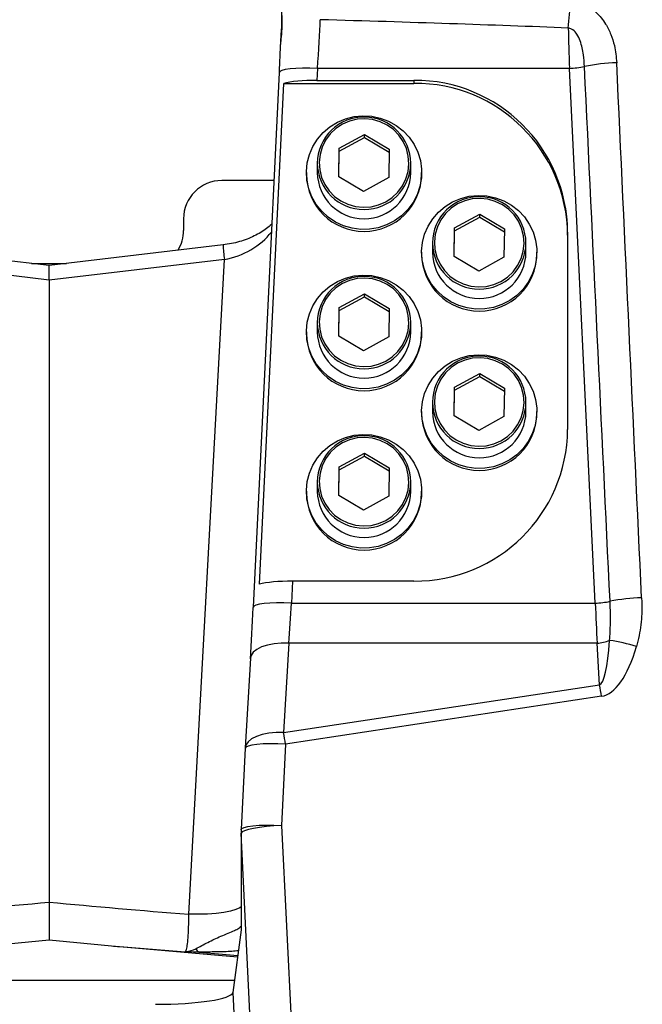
# Model space of a CAD drawing. Extents: x 0 to 8410, y 0 to 5940.
# Tile 41 of 110: x 5683 to 5846, y 2287 to 2543. Entities that reach past the tile are written whole.
import ezdxf

# ---------------------------------------------------------------- set-up
doc = ezdxf.new("R2010")
doc.units = 0
doc.header["$LTSCALE"] = 10
doc.linetypes.add('CENTERX2', pattern=[20.32, 12.7, -2.54, 2.54, -2.54])
doc.layers.get('0').update_dxf_attribs({"linetype": 'CONTINUOUS'})

msp = doc.modelspace()

# ---------------------------------------------------------------- linework, layer by layer
at = {"color": 8, "linetype": 'CONTINUOUS'}
for p, q in [((5760.947925, 2530.644777), (5760.796388, 2527.518543)), ((5826.540534, 2530.644777), (5760.947925, 2530.644777)), ((5833.288957, 2391.426745), (5826.540534, 2530.644777)), ((5786.080931, 2527.518543), (5786.080931, 2526.746782)), ((5691.080933, 2475.526842), (5645.448462, 2480.913522)), ((5736.713403, 2480.913522), (5691.080933, 2475.526842)), ((5727.433217, 2310.44549), (5736.713403, 2480.913522)), ((5754.476641, 2397.143664), (5754.199517, 2391.426745)), ((5754.199517, 2391.426745), (5833.288957, 2391.426745)), ((5753.486802, 2381.012263), (5752.123182, 2357.701066)), ((5833.764096, 2381.012263), (5753.486802, 2381.012263)), ((5834.400435, 2370.134058), (5833.764096, 2381.012263)), ((5752.123182, 2357.701066), (5834.400435, 2370.134058)), ((5834.923794, 2367.156329), (5752.646544, 2354.723396)), ((5752.646544, 2354.723396), (5751.618014, 2333.537283)), ((5751.618014, 2333.537283), (5763.232035, 2093.58001)), ((5752.72238, 2091.578903), (5741.108359, 2331.536117)), ((5741.108359, 2331.536117), (5741.108359, 2306.33718)), ((5730.164864, 2300.579431), (5740.20603, 2299.715164)), ((5642.835052, 2293.262842), (5739.326813, 2293.262842)), ((5738.890153, 2290.058258), (5751.927511, 2034.507098))]:
    msp.add_line(p, q, dxfattribs=at)
at = {"color": 7, "linetype": 'CONTINUOUS'}
for p, q in [((5750.959654, 2529.564592), (5744.211243, 2390.34653)), ((5750.959654, 2529.564592), (5750.961633, 2529.519352)), ((5745.845304, 2396.371903), (5752.165054, 2526.746782)), ((5752.165054, 2526.746782), (5786.080931, 2526.746782)), ((5760.796388, 2527.518543), (5786.080931, 2527.518543)), ((5766.650115, 2509.837004), (5773.217161, 2513.426455)), ((5766.650115, 2509.054842), (5773.217161, 2512.644293)), ((5773.217161, 2513.426455), (5779.647973, 2509.60398)), ((5773.217161, 2512.644293), (5773.217161, 2513.426455)), ((5773.217161, 2512.644293), (5779.633758, 2508.830252)), ((5766.513889, 2502.425077), (5766.650115, 2509.837004)), ((5766.650115, 2509.054842), (5766.650115, 2509.837004)), ((5766.528112, 2502.416643), (5766.650115, 2509.054842)), ((5779.647973, 2509.60398), (5779.511747, 2502.192053)), ((5760.915932, 2505.936297), (5760.915932, 2503.51158)), ((5785.24593, 2503.51158), (5785.24593, 2505.936297)), ((5758.080934, 2503.51158), (5758.080934, 2503.042283)), ((5772.944701, 2498.602601), (5766.513889, 2502.425077)), ((5779.511747, 2502.192053), (5772.944701, 2498.602601)), ((5788.080935, 2503.042283), (5788.080935, 2503.51158)), ((5749.597044, 2501.454237), (5736.080934, 2501.454237)), ((5796.650116, 2489.095571), (5803.217162, 2492.684993)), ((5796.650116, 2488.313379), (5803.217162, 2491.902831)), ((5803.217162, 2492.684993), (5809.647975, 2488.862517)), ((5803.217162, 2491.902831), (5803.217162, 2492.684993)), ((5803.217162, 2491.902831), (5809.633759, 2488.088789)), ((5726.080933, 2491.454246), (5726.080933, 2488.454255)), ((5796.51389, 2481.683644), (5796.650116, 2489.095571)), ((5796.528113, 2481.67518), (5796.650116, 2488.313379)), ((5796.650116, 2488.313379), (5796.650116, 2489.095571)), ((5809.647975, 2488.862517), (5809.511748, 2481.45059)), ((5826.080938, 2488.011005), (5826.080938, 2436.651232)), ((5691.080933, 2479.331168), (5645.772939, 2484.679552)), ((5736.388927, 2484.679552), (5691.080933, 2479.331168)), ((5790.915934, 2485.194864), (5790.915934, 2482.770118)), ((5815.245931, 2482.770118), (5815.245931, 2485.194864)), ((5788.080935, 2482.770118), (5788.080935, 2482.30082)), ((5802.944702, 2477.861139), (5796.51389, 2481.683644)), ((5809.511748, 2481.45059), (5802.944702, 2477.861139)), ((5818.080937, 2482.30082), (5818.080937, 2482.770118)), ((5686.512965, 2479.870381), (5695.6489, 2479.870381)), ((5691.080933, 2475.526842), (5691.080933, 2479.331168)), ((5691.080933, 2475.526842), (5691.080933, 2313.587966)), ((5766.650115, 2468.354108), (5773.217161, 2471.94353)), ((5773.217161, 2471.94353), (5779.647973, 2468.121054)), ((5773.217161, 2471.161368), (5773.217161, 2471.94353)), ((5766.650115, 2467.571946), (5773.217161, 2471.161368)), ((5773.217161, 2471.161368), (5779.633758, 2467.347326)), ((5766.513889, 2460.942152), (5766.650115, 2468.354108)), ((5766.528112, 2460.933747), (5766.650115, 2467.571946)), ((5766.650115, 2467.571946), (5766.650115, 2468.354108)), ((5779.647973, 2468.121054), (5779.511747, 2460.709157)), ((5760.915932, 2464.453402), (5760.915932, 2462.028685)), ((5785.24593, 2462.028685), (5785.24593, 2464.453402)), ((5758.080934, 2462.028685), (5758.080934, 2461.559358)), ((5772.944701, 2457.119706), (5766.513889, 2460.942152)), ((5788.080935, 2461.559358), (5788.080935, 2462.028685)), ((5779.511747, 2460.709157), (5772.944701, 2457.119706)), ((5796.650116, 2447.612646), (5803.217162, 2451.202097)), ((5803.217162, 2451.202097), (5809.647975, 2447.379592)), ((5803.217162, 2450.419905), (5803.217162, 2451.202097)), ((5796.650116, 2446.830454), (5803.217162, 2450.419905)), ((5803.217162, 2450.419905), (5809.633759, 2446.605864)), ((5796.51389, 2440.200748), (5796.650116, 2447.612646)), ((5796.528113, 2440.192285), (5796.650116, 2446.830454)), ((5796.650116, 2446.830454), (5796.650116, 2447.612646)), ((5809.647975, 2447.379592), (5809.511748, 2439.967694)), ((5790.915934, 2443.711939), (5790.915934, 2441.287222)), ((5815.245931, 2441.287222), (5815.245931, 2443.711939)), ((5788.080935, 2441.287222), (5788.080935, 2440.817895)), ((5818.080937, 2440.817895), (5818.080937, 2441.287222)), ((5802.944702, 2436.378243), (5796.51389, 2440.200748)), ((5809.511748, 2439.967694), (5802.944702, 2436.378243)), ((5766.650115, 2426.871183), (5773.217161, 2430.460634)), ((5773.217161, 2430.460634), (5779.647973, 2426.638129)), ((5773.217161, 2429.678443), (5773.217161, 2430.460634)), ((5766.650115, 2426.089051), (5773.217161, 2429.678443)), ((5773.217161, 2429.678443), (5779.633758, 2425.864401)), ((5766.513889, 2419.459286), (5766.650115, 2426.871183)), ((5766.528112, 2419.450822), (5766.650115, 2426.089051)), ((5766.650115, 2426.089051), (5766.650115, 2426.871183)), ((5779.647973, 2426.638129), (5779.511747, 2419.226232)), ((5760.915932, 2422.970476), (5760.915932, 2420.545759)), ((5785.24593, 2420.545759), (5785.24593, 2422.970476)), ((5758.080934, 2420.545759), (5758.080934, 2420.076432)), ((5788.080935, 2420.076432), (5788.080935, 2420.545759)), ((5772.944701, 2415.63678), (5766.513889, 2419.459286)), ((5779.511747, 2419.226232), (5772.944701, 2415.63678)), ((5786.080931, 2397.143664), (5754.476641, 2397.143664)), ((5744.211243, 2390.34653), (5744.213221, 2390.30129)), ((5743.50387, 2377.056303), (5742.140249, 2353.745165)), ((5742.134948, 2353.646102), (5741.106418, 2332.459989)), ((5742.134948, 2353.646102), (5742.136889, 2353.600087)), ((5742.140249, 2353.745165), (5742.136889, 2353.600087)), ((5741.094657, 2331.975045), (5741.094657, 2306.236627)), ((5741.108359, 2332.413974), (5741.106418, 2332.459989)), ((5741.108359, 2306.33718), (5738.890153, 2290.058258)), ((5673.04095, 2302.021923), (5691.090005, 2303.74563)), ((5691.07186, 2303.74563), (5709.120915, 2302.021923)), ((5709.437943, 2301.994565), (5740.156354, 2299.350622))]:
    msp.add_line(p, q, dxfattribs=at)
at = {"color": 8, "linetype": 'CONTINUOUS', "flags": 128}
for points in [[(5760.947925, 2530.644777), (5758.973193, 2530.707272), (5757.07641, 2530.705574), (5755.33246, 2530.63971), (5753.810172, 2530.512276), (5752.569647, 2530.328336), (5751.659849, 2530.095133), (5751.116698, 2529.821875), (5750.959654, 2529.564592)], [(5773.292658, 2517.53402), (5771.26417, 2517.39532), (5769.290884, 2516.910824), (5767.432754, 2516.095253), (5765.746241, 2514.973375), (5764.282589, 2513.579311), (5763.086272, 2511.955383), (5762.19364, 2510.150942), (5761.631806, 2508.220794), (5761.417856, 2506.223651), (5761.558277, 2504.22013), (5762.048808, 2502.271148), (5762.874548, 2500.435891), (5764.010404, 2498.77015), (5765.421857, 2497.324499), (5767.066036, 2496.142926), (5768.892971, 2495.261284), (5770.847154, 2494.706365), (5772.869204, 2494.495037), (5774.897699, 2494.633737), (5776.870986, 2495.118233), (5778.729116, 2495.933803), (5780.415622, 2497.055682), (5781.879273, 2498.449745), (5783.075591, 2500.073674), (5783.96823, 2501.878115), (5784.530056, 2503.808262), (5784.744014, 2505.805405), (5784.603586, 2507.808926), (5784.113054, 2509.757909), (5783.287314, 2511.593165), (5782.151465, 2513.258907), (5780.740005, 2514.704558), (5779.095833, 2515.88613), (5777.268899, 2516.767772), (5775.314716, 2517.322692), (5773.292658, 2517.53402)], [(5803.292659, 2496.792557), (5801.264172, 2496.653857), (5799.290878, 2496.169361), (5797.432755, 2495.353791), (5795.746242, 2494.231942), (5794.28259, 2492.837849), (5793.086273, 2491.21392), (5792.193641, 2489.409479), (5791.631808, 2487.479361), (5791.417857, 2485.482189), (5791.558278, 2483.478668), (5792.048809, 2481.529685), (5792.87455, 2479.694428), (5794.010406, 2478.028687), (5795.421858, 2476.583066), (5797.066038, 2475.401464), (5798.892972, 2474.519821), (5800.847155, 2473.964902), (5802.869205, 2473.753574), (5804.897701, 2473.892274), (5806.870987, 2474.37677), (5808.729109, 2475.192341), (5810.415623, 2476.314219), (5811.879275, 2477.708283), (5813.075592, 2479.332241), (5813.968224, 2481.136682), (5814.530057, 2483.0668), (5814.744008, 2485.063943), (5814.603587, 2487.067463), (5814.113055, 2489.016476), (5813.287315, 2490.851703), (5812.151467, 2492.517474), (5810.740006, 2493.963095), (5809.095827, 2495.144668), (5807.2689, 2496.02634), (5805.31471, 2496.581229), (5803.292659, 2496.792557)], [(5773.292658, 2476.051095), (5771.26417, 2475.912424), (5769.290884, 2475.427928), (5767.432754, 2474.612358), (5765.746241, 2473.490479), (5764.282589, 2472.096386), (5763.086272, 2470.472457), (5762.19364, 2468.668016), (5761.631806, 2466.737899), (5761.417856, 2464.740726), (5761.558277, 2462.737205), (5762.048808, 2460.788252), (5762.874548, 2458.952966), (5764.010404, 2457.287254), (5765.421857, 2455.841603), (5767.066036, 2454.660001), (5768.892971, 2453.778389), (5770.847154, 2453.223469), (5772.869204, 2453.012111), (5774.897699, 2453.150811), (5776.870986, 2453.635337), (5778.729116, 2454.450908), (5780.415622, 2455.572786), (5781.879273, 2456.96682), (5783.075591, 2458.590748), (5783.96823, 2460.395219), (5784.530056, 2462.325337), (5784.744014, 2464.32251), (5784.603586, 2466.326001), (5784.113054, 2468.275013), (5783.287314, 2470.11027), (5782.151465, 2471.776011), (5780.740005, 2473.221632), (5779.095833, 2474.403235), (5777.268899, 2475.284877), (5775.314716, 2475.839796), (5773.292658, 2476.051095)], [(5803.292659, 2455.309632), (5801.264172, 2455.170932), (5799.290878, 2454.686465), (5797.432755, 2453.870895), (5795.746242, 2452.749016), (5794.28259, 2451.354923), (5793.086273, 2449.730995), (5792.193641, 2447.926583), (5791.631808, 2445.996466), (5791.417857, 2443.999293), (5791.558278, 2441.995742), (5792.048809, 2440.04679), (5792.87455, 2438.211503), (5794.010406, 2436.545792), (5795.421858, 2435.100141), (5797.066038, 2433.918538), (5798.892972, 2433.036926), (5800.847155, 2432.482007), (5802.869205, 2432.270649), (5804.897701, 2432.409349), (5806.870987, 2432.893875), (5808.729109, 2433.709445), (5810.415623, 2434.831324), (5811.879275, 2436.225357), (5813.075592, 2437.849345), (5813.968224, 2439.653757), (5814.530057, 2441.583874), (5814.744008, 2443.581047), (5814.603587, 2445.584538), (5814.113055, 2447.53355), (5813.287315, 2449.368777), (5812.151467, 2451.034548), (5810.740006, 2452.480199), (5809.095827, 2453.661742), (5807.2689, 2454.543414), (5805.31471, 2455.098333), (5803.292659, 2455.309632)], [(5773.292658, 2434.568169), (5771.26417, 2434.429529), (5769.290884, 2433.945003), (5767.432754, 2433.129432), (5765.746241, 2432.007554), (5764.282589, 2430.613461), (5763.086272, 2428.989532), (5762.19364, 2427.185121), (5761.631806, 2425.255003), (5761.417856, 2423.25783), (5761.558277, 2421.254339), (5762.048808, 2419.305327), (5762.874548, 2417.47004), (5764.010404, 2415.804329), (5765.421857, 2414.358678), (5767.066036, 2413.177075), (5768.892971, 2412.295463), (5770.847154, 2411.740544), (5772.869204, 2411.529245), (5774.897699, 2411.667886), (5776.870986, 2412.152412), (5778.729116, 2412.967982), (5780.415622, 2414.089861), (5781.879273, 2415.483954), (5783.075591, 2417.107883), (5783.96823, 2418.912294), (5784.530056, 2420.842412), (5784.744014, 2422.839584), (5784.603586, 2424.843075), (5784.113054, 2426.792088), (5783.287314, 2428.627374), (5782.151465, 2430.293086), (5780.740005, 2431.738737), (5779.095833, 2432.920339), (5777.268899, 2433.801951), (5775.314716, 2434.356871), (5773.292658, 2434.568169)], [(5754.199517, 2391.426745), (5752.224782, 2391.48921), (5750.328002, 2391.487482), (5748.584044, 2391.421619), (5747.06176, 2391.294243), (5745.821235, 2391.110303), (5744.911437, 2390.87707), (5744.368286, 2390.603843), (5744.211243, 2390.34653)], [(5753.486802, 2381.012263), (5751.531848, 2381.015184), (5749.652543, 2380.84239), (5747.921609, 2380.500438), (5746.406031, 2380.00262), (5745.164455, 2379.368188), (5744.24493, 2378.62164), (5743.68303, 2377.792003), (5743.50387, 2377.056303)], [(5752.123182, 2357.701066), (5750.168228, 2357.704046), (5748.288923, 2357.531192), (5746.557989, 2357.189241), (5745.042411, 2356.691423), (5743.800835, 2356.056991), (5742.88131, 2355.310502), (5742.31941, 2354.480865), (5742.140249, 2353.745165)], [(5752.646544, 2354.723396), (5750.599627, 2354.803863), (5748.61686, 2354.815128), (5746.781712, 2354.756775), (5745.171447, 2354.631248), (5743.853861, 2354.443851), (5742.884425, 2354.202452), (5742.303954, 2353.917184), (5742.134948, 2353.646102)], [(5741.106418, 2332.459989), (5741.275427, 2332.731071), (5741.855898, 2333.016338), (5742.825334, 2333.257737), (5744.142917, 2333.445134), (5745.753185, 2333.570662), (5747.588334, 2333.629015), (5749.571101, 2333.61769), (5751.618014, 2333.537283)], [(5751.618014, 2333.537283), (5749.62365, 2333.428326), (5747.688064, 2333.261373), (5745.888592, 2333.042982), (5744.297137, 2332.781913), (5742.977289, 2332.488658), (5741.981783, 2332.17484), (5741.350399, 2331.853035), (5741.108359, 2331.536117)], [(5741.094657, 2312.36023), (5740.765666, 2312.127771), (5739.728087, 2311.635675), (5738.321246, 2311.211529), (5736.584858, 2310.867312), (5734.567945, 2310.61286), (5732.327444, 2310.455205), (5729.92661, 2310.398879), (5727.433217, 2310.44549)]]:
    msp.add_lwpolyline(points, dxfattribs=at)
at = {"color": 7, "linetype": 'CONTINUOUS', "flags": 128}
for points in [[(5758.0834, 2503.780487), (5758.300726, 2506.038519), (5758.864489, 2508.237305), (5759.761472, 2510.325315), (5760.970649, 2512.253645), (5762.463679, 2513.977053), (5764.205572, 2515.455189), (5766.155494, 2516.653332), (5768.267748, 2517.543467), (5770.492812, 2518.104705), (5772.778546, 2518.323901), (5775.071357, 2518.1959), (5777.317521, 2517.723712), (5779.464384, 2516.918393), (5781.461624, 2515.798839), (5783.262429, 2514.391276), (5784.824585, 2512.728694), (5786.111479, 2510.850104), (5787.092951, 2508.799466), (5787.745995, 2506.62491), (5788.055298, 2504.377368), (5788.013612, 2502.10956), (5787.62192, 2499.874564), (5786.889401, 2497.724863), (5785.833222, 2495.710763), (5784.47814, 2493.879529), (5782.855918, 2492.274048), (5781.004583, 2490.93199), (5778.967519, 2489.884766), (5776.792479, 2489.156934), (5774.530438, 2488.7656), (5772.23443, 2488.719853), (5769.958262, 2489.020827), (5767.755282, 2489.661458), (5765.677136, 2490.626725), (5763.772522, 2491.894009), (5762.086098, 2493.433597), (5760.657382, 2495.209398), (5759.519857, 2497.179779), (5758.700197, 2499.298605), (5758.217608, 2501.516166), (5758.0834, 2503.780487)], [(5788.083402, 2483.039024), (5788.300728, 2485.297056), (5788.864491, 2487.495842), (5789.761466, 2489.583882), (5790.970651, 2491.512182), (5792.46368, 2493.23562), (5794.205574, 2494.713726), (5796.155495, 2495.911869), (5798.267749, 2496.802005), (5800.492813, 2497.363242), (5802.778539, 2497.582438), (5805.071359, 2497.454437), (5807.317522, 2496.982249), (5809.464385, 2496.176931), (5811.461625, 2495.057377), (5813.26243, 2493.649813), (5814.824586, 2491.987261), (5816.11148, 2490.108641), (5817.092945, 2488.058033), (5817.745988, 2485.883447), (5818.055292, 2483.635935), (5818.013613, 2481.368097), (5817.621921, 2479.133132), (5816.88941, 2476.983401), (5815.833223, 2474.96933), (5814.478141, 2473.138067), (5812.855919, 2471.532615), (5811.004584, 2470.190527), (5808.967513, 2469.143304), (5806.792473, 2468.415501), (5804.530439, 2468.024137), (5802.234431, 2467.97842), (5799.958264, 2468.279394), (5797.755283, 2468.920025), (5795.677138, 2469.885292), (5793.772523, 2471.152546), (5792.086099, 2472.692134), (5790.657376, 2474.467936), (5789.519859, 2476.438346), (5788.700198, 2478.557142), (5788.217609, 2480.774703), (5788.083402, 2483.039024)], [(5758.0834, 2462.297561), (5758.300726, 2464.555594), (5758.864489, 2466.754379), (5759.761472, 2468.842419), (5760.970649, 2470.770749), (5762.463679, 2472.494158), (5764.205572, 2473.972263), (5766.155494, 2475.170436), (5768.267748, 2476.060572), (5770.492812, 2476.621809), (5772.778546, 2476.840975), (5775.071357, 2476.712974), (5777.317521, 2476.240786), (5779.464384, 2475.435468), (5781.461624, 2474.315914), (5783.262429, 2472.90835), (5784.824585, 2471.245798), (5786.111479, 2469.367179), (5787.092951, 2467.31657), (5787.745995, 2465.142014), (5788.055298, 2462.894442), (5788.013612, 2460.626664), (5787.62192, 2458.391669), (5786.889401, 2456.241968), (5785.833222, 2454.227867), (5784.47814, 2452.396634), (5782.855918, 2450.791123), (5781.004583, 2449.449065), (5778.967519, 2448.401871), (5776.792479, 2447.674038), (5774.530438, 2447.282674), (5772.23443, 2447.236958), (5769.958262, 2447.537901), (5767.755282, 2448.178532), (5765.677136, 2449.143829), (5763.772522, 2450.411084), (5762.086098, 2451.950672), (5760.657382, 2453.726473), (5759.519857, 2455.696883), (5758.700197, 2457.815709), (5758.217608, 2460.03324), (5758.0834, 2462.297561)], [(5788.083402, 2441.556099), (5788.300728, 2443.814161), (5788.864491, 2446.012917), (5789.761466, 2448.100987), (5790.970651, 2450.029256), (5792.46368, 2451.752725), (5794.205574, 2453.230801), (5796.155495, 2454.428973), (5798.267749, 2455.319109), (5800.492813, 2455.880346), (5802.778539, 2456.099513), (5805.071359, 2455.971541), (5807.317522, 2455.499353), (5809.464385, 2454.694035), (5811.461625, 2453.574481), (5813.26243, 2452.166917), (5814.824586, 2450.504365), (5816.11148, 2448.625746), (5817.092945, 2446.575108), (5817.745988, 2444.400551), (5818.055292, 2442.153039), (5818.013613, 2439.885202), (5817.621921, 2437.650206), (5816.88941, 2435.500505), (5815.833223, 2433.486404), (5814.478141, 2431.655171), (5812.855919, 2430.04972), (5811.004584, 2428.707602), (5808.967513, 2427.660408), (5806.792473, 2426.932576), (5804.530439, 2426.541212), (5802.234431, 2426.495495), (5799.958264, 2426.796498), (5797.755283, 2427.437129), (5795.677138, 2428.402367), (5793.772523, 2429.669621), (5792.086099, 2431.209209), (5790.657376, 2432.98501), (5789.519859, 2434.955421), (5788.700198, 2437.074246), (5788.217609, 2439.291778), (5788.083402, 2441.556099)], [(5758.0834, 2420.814636), (5758.300726, 2423.072698), (5758.864489, 2425.271454), (5759.761472, 2427.359524), (5760.970649, 2429.287853), (5762.463679, 2431.011262), (5764.205572, 2432.489338), (5766.155494, 2433.687511), (5768.267748, 2434.577646), (5770.492812, 2435.138884), (5772.778546, 2435.35805), (5775.071357, 2435.230079), (5777.317521, 2434.757891), (5779.464384, 2433.952572), (5781.461624, 2432.833018), (5783.262429, 2431.425455), (5784.824585, 2429.762902), (5786.111479, 2427.884283), (5787.092951, 2425.833645), (5787.745995, 2423.659089), (5788.055298, 2421.411576), (5788.013612, 2419.143739), (5787.62192, 2416.908743), (5786.889401, 2414.759042), (5785.833222, 2412.744942), (5784.47814, 2410.913708), (5782.855918, 2409.308257), (5781.004583, 2407.966139), (5778.967519, 2406.918945), (5776.792479, 2406.191113), (5774.530438, 2405.799749), (5772.23443, 2405.754032), (5769.958262, 2406.055036), (5767.755282, 2406.695666), (5765.677136, 2407.660904), (5763.772522, 2408.928218), (5762.086098, 2410.467746), (5760.657382, 2412.243547), (5759.519857, 2414.213958), (5758.700197, 2416.332784), (5758.217608, 2418.550315), (5758.0834, 2420.814636)]]:
    msp.add_lwpolyline(points, dxfattribs=at)
at = {"color": 7, "linetype": 'CENTERX2'}
msp.add_arc((5691.080933, 2964.452925), 970, 74.298428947, 58.256891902, dxfattribs=at)
at = {"color": 8, "linetype": 'CONTINUOUS'}
for centre, radius, start, end in [((5615.41416, 2560.433089), 211.74131, 354.77368078, 356.67277302), ((5825.804213, 2552.751272), 22.118754, 271.90769762, 282.19591895), ((5839.961086, 2485.942366), 46.173877, 91.35027558, 101.8529883), ((5773.080931, 2506.051116), 12.165541, 180.54076727, 359.45923273), ((5767.677103, 2485.480668), 31.298714, 181.46674666, 188.39062758), ((5803.080932, 2485.309653), 12.16554, 180.54062516, 359.45937484), ((5773.080931, 2464.5682), 12.16554, 180.54067253, 359.45932747), ((5803.080932, 2443.826738), 12.16554, 180.54067253, 359.45932747), ((5773.080931, 2423.085275), 12.16554, 180.54067253, 359.45932747), ((5832.49987, 2414.089532), 22.676521, 271.99415611, 281.79302265), ((5846.525909, 2345.564837), 47.269171, 91.42705653, 101.459835), ((5833.446288, 2390.410456), 9.403564, 271.93676841, 292.33996296), ((5830.572943, 2336.453591), 45.716049, 72.84537874, 81.89214427), ((5722.961393, 2349.012939), 113.422933, 9.20470649, 10.73201259), ((5640.753416, 2336.591619), 113.352695, 9.20451302, 10.7327362), ((5748.134883, 2331.975135), 7.040226, 180.00073156, 183.57520318), ((5731.044014, 2302.379592), 2.003368, 208.17449044, 243.97035847)]:
    msp.add_arc(centre, radius, start, end, dxfattribs=at)
at = {"color": 7, "linetype": 'CONTINUOUS'}
for centre, radius, start, end in [((5786.325651, 2487.763237), 39.756059, 0.35708114, 90.35268809), ((5786.325668, 2486.991493), 39.756042, 0.35710004, 90.35271241), ((5773.002154, 2505.866846), 12.086421, 88.57969882, 179.67076338), ((5773.16253, 2505.866756), 12.0836, 0.32974148, 89.33993936), ((5773.080935, 2503.186528), 15.000694, 180.55095886, 359.44904114), ((5773.080931, 2503.626369), 12.16554, 180.54062516, 359.45937484), ((5736.080933, 2491.454245), 10, 90, 180), ((5803.00214, 2485.125399), 12.086406, 88.57962475, 179.67069537), ((5803.162526, 2485.125288), 12.083605, 0.32990692, 89.33991606), ((5716.080933, 2488.454245), 10, 328.93004038, 0), ((5803.080936, 2482.445066), 15.000694, 180.55095886, 359.44904114), ((5803.080932, 2482.884906), 12.16554, 180.54062516, 359.45937484), ((5773.002154, 2464.38395), 12.086421, 88.57969882, 179.67076338), ((5773.162484, 2464.383815), 12.083646, 0.32995571, 89.33972513), ((5773.080935, 2461.703613), 15.000694, 180.55099728, 359.44900272), ((5773.080931, 2462.143463), 12.16554, 180.54057779, 359.45942221), ((5803.002188, 2443.642454), 12.086454, 88.57985713, 179.67060506), ((5803.162511, 2443.642377), 12.083621, 0.32983799, 89.33984285), ((5803.080936, 2440.96215), 15.000694, 180.55099728, 359.44900272), ((5803.080932, 2441.402), 12.16554, 180.54057779, 359.45942221), ((5786.325592, 2436.89903), 39.756118, 269.64739746, 359.64287653), ((5773.002121, 2422.901058), 12.086388, 88.57954051, 179.67092168), ((5773.162546, 2422.90095), 12.083584, 0.32966768, 89.34001316), ((5773.080935, 2420.220708), 15.000694, 180.55107412, 359.44892588), ((5773.080931, 2420.660558), 12.16554, 180.54067253, 359.45932747), ((5751.094656, 2331.975059), 10, 177.22063207, 180)]:
    msp.add_arc(centre, radius, start, end, dxfattribs=at)
at = {"color": 8, "linetype": 'CONTINUOUS'}
for centre, major_axis, ratio, start_param, end_param in [((5760.415023, 2532.9913), (1.101294, 14.999909), 0.0473177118, 4.558783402, 5.4753280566), ((5471.386001, 2532.9913), (477.028412, -2.348782), 0.0310567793, 0.7319748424, 0.9166975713), ((5826.753703, 2532.9913), (-0.439688, 14.999998), 0.0190125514, 0.9954967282, 1.7273186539), ((5662.197368, 5921.785867), (-286.347898, 5913.46483), 0.0008430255, 4.0726854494, 4.1017244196), ((5662.720728, 5923.348068), (-285.826044, 5915.051714), 0.0025284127, 4.0726700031, 4.1017089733), ((5736.376664, 2492.746833), (14.600925, 5.349929), 0.7439864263, 4.4685042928, 5.4264519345), ((5753.240288, 2396.901928), (1.980533, 34.999925), 0.036581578, 4.2432201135, 4.5573793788), ((5833.928439, 2396.901928), (-1.319374, 34.999985), 0.0244310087, 1.7269549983, 2.0411142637), ((5832.015351, 2413.177119), (-2.209395, 43.079366), 0.1156924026, 3.1771305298, 3.887591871), ((5832.53871, 2414.73932), (-1.863217, 47.632552), 0.3141343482, 3.1765528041, 3.8870141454), ((5622.783492, 2329.690225), (203.789072, 12.29351), 0.1047069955, 4.8634746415, 5.0478171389), ((5759.378373, 2329.690225), (203.789072, -12.29351), 0.1047069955, 4.3769608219, 4.5613033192), ((5759.797061, 2327.771035), (204.233671, -10.365396), 0.1425182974, 4.4704831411, 4.5562052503)]:
    msp.add_ellipse(centre, major_axis=major_axis, ratio=ratio, start_param=start_param, end_param=end_param, dxfattribs=at)
at = {"color": 7, "linetype": 'CONTINUOUS'}
for centre, major_axis, ratio, start_param, end_param in [((5760.796387, 2525.954202), (10.011454, 0), 0.1562554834, 1.5707963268, 2.6102863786), ((5754.476638, 2395.579341), (10.011454, 0), 0.1562554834, 1.5707963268, 2.6102863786), ((5743.253993, 2397.340855), (1.979487, 44.999965), 0.0284882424, 4.2424032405, 4.5565625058), ((5759.797061, 2327.771035), (204.233671, -10.365396), 0.1425182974, 4.4598582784, 4.4704831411), ((5718.870036, 2290.112057), (20.02469, 0.013651), 0.1568132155, 4.7080417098, 6.2617119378)]:
    msp.add_ellipse(centre, major_axis=major_axis, ratio=ratio, start_param=start_param, end_param=end_param, dxfattribs=at)
at = {"color": 8, "linetype": 'CONTINUOUS'}
for points, knots in [([(5826.798548, 2548.143956), (5827.419289, 2548.068746), (5828.661026, 2547.918297), (5831.019821, 2547.074214), (5833.692877, 2545.289641), (5835.949577, 2542.492063), (5837.418578, 2539.502397), (5838.490263, 2536.116572), (5838.729752, 2533.605558), (5838.873019, 2532.103422)], [0, 0, 0, 0, 0.0848724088, 0.1697797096, 0.3383314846, 0.5151218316, 0.6539374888, 0.7929789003, 1, 1, 1, 1]), ([(5751.615011, 2546.454164), (5751.608461, 2546.17964), (5751.577143, 2544.867081), (5751.691274, 2543.25492), (5751.705746, 2540.961051), (5751.500545, 2538.813637), (5751.367953, 2537.473724), (5751.30408, 2536.828252)], [0, 0, 0, 0, 0.0774204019, 0.3701644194, 0.4316779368, 0.7262239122, 1, 1, 1, 1]), ([(5830.476915, 2531.131717), (5830.404981, 2532.15028), (5830.246962, 2534.387792), (5829.666675, 2537.266993), (5828.67743, 2539.452338), (5827.700814, 2540.568408), (5826.846715, 2541.037283), (5826.412478, 2541.119555), (5826.27519, 2541.145566)], [0, 0, 0, 0, 0.2659282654, 0.5841741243, 0.7519424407, 0.8853897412, 0.9637648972, 1, 1, 1, 1]), ([(5837.020596, 2381.712678), (5837.118185, 2383.185563), (5837.314514, 2386.148712), (5837.235718, 2389.585933), (5837.151016, 2391.514019), (5837.134426, 2391.891661)], [0, 0, 0, 0, 0.4428223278, 0.8908692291, 1, 1, 1, 1]), ([(5845.348706, 2392.819347), (5845.365267, 2392.37012), (5845.45146, 2390.032138), (5845.340506, 2385.74184), (5844.487649, 2382.016928), (5844.056954, 2380.135837)], [0, 0, 0, 0, 0.10533106, 0.5481895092, 1, 1, 1, 1]), ([(5726.569333, 2300.630631), (5726.643135, 2300.731738), (5726.815251, 2300.967535), (5727.06676, 2302.198835), (5727.258544, 2303.96879), (5727.390815, 2306.08706), (5727.456436, 2308.230439), (5727.440179, 2309.781321), (5727.433217, 2310.44549)], [0, 0, 0, 0, 0.1470992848, 0.3430578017, 0.5380925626, 0.6593855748, 0.8541309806, 1, 1, 1, 1]), ([(5729.278018, 2301.433685), (5730.297255, 2301.985499), (5732.342272, 2303.092672), (5735.398641, 2304.5508), (5737.75213, 2305.492114), (5739.349775, 2306.165352), (5740.535833, 2306.766677), (5740.912331, 2307.144529), (5741.094657, 2307.327511)], [0, 0, 0, 0, 0.22880629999, 0.45908172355, 0.59885841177, 0.74112129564, 0.87463288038, 1, 1, 1, 1]), ([(5726.569333, 2300.630631), (5726.574091, 2300.630848), (5726.683235, 2300.635807), (5727.559151, 2300.705059), (5728.473511, 2301.092655), (5729.278018, 2301.433685)], [0, 0, 0, 0, 0.0054466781, 0.1249344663, 1, 1, 1, 1]), ([(5730.164864, 2300.579431), (5729.150114, 2300.579681), (5728.103594, 2300.579938), (5726.903888, 2300.618752), (5726.724724, 2300.624678), (5726.577652, 2300.630313), (5726.569333, 2300.630631)], [0, 0, 0, 0, 0.8516916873, 0.8783568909, 0.9931196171, 1, 1, 1, 1]), ([(5740.368233, 2300.905528), (5739.811438, 2300.851621), (5738.136195, 2300.689428), (5734.654934, 2300.583665), (5731.663538, 2300.580844), (5730.164864, 2300.579431)], [0, 0, 0, 0, 0.19898665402, 0.59869630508, 1, 1, 1, 1])]:
    msp.add_open_spline(points, degree=3, knots=knots, dxfattribs=at)
at = {"color": 7, "linetype": 'CONTINUOUS'}
for points, knots in [([(5751.616799, 2546.527299), (5751.608802, 2546.32157), (5751.5784, 2545.539486), (5751.601408, 2544.112192), (5751.611039, 2542.226692), (5751.503535, 2539.996914), (5751.328879, 2538.215083), (5751.298287, 2537.123825), (5751.293098, 2536.9387)], [0, 0, 0, 0, 0.06023581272, 0.22898860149, 0.42428249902, 0.63515752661, 0.93810644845, 1, 1, 1, 1]), ([(5751.280774, 2536.829116), (5751.244536, 2535.942008), (5751.170677, 2534.133957), (5751.0615, 2531.695293), (5750.988658, 2530.171373), (5750.959654, 2529.564592)], [0, 0, 0, 0, 0.3669756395, 0.7479479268, 1, 1, 1, 1]), ([(5749.048048, 2490.128579), (5749.015524, 2490.093012), (5748.653738, 2489.697377), (5747.712903, 2488.942732), (5746.232912, 2487.92095), (5744.524068, 2486.991402), (5742.657099, 2486.18115), (5740.662352, 2485.51596), (5738.566985, 2484.990147), (5737.11797, 2484.783515), (5736.388927, 2484.679552)], [0, 0, 0, 0, 0.0145461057, 0.1618045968, 0.3066808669, 0.4493786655, 0.5897733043, 0.7276737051, 0.8629842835, 1, 1, 1, 1]), ([(5691.080933, 2313.587966), (5691.080933, 2312.995918), (5691.080933, 2311.522527), (5691.080933, 2309.116325), (5691.080933, 2306.696371), (5691.080933, 2304.88716), (5691.080933, 2303.894735), (5691.080933, 2303.850421), (5691.080933, 2303.839328)], [0, 0, 0, 0, 0.1342497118, 0.3340987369, 0.533290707, 0.7327943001, 0.933115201, 1, 1, 1, 1])]:
    msp.add_open_spline(points, degree=3, knots=knots, dxfattribs=at)

doc.saveas('drawing.dxf')
